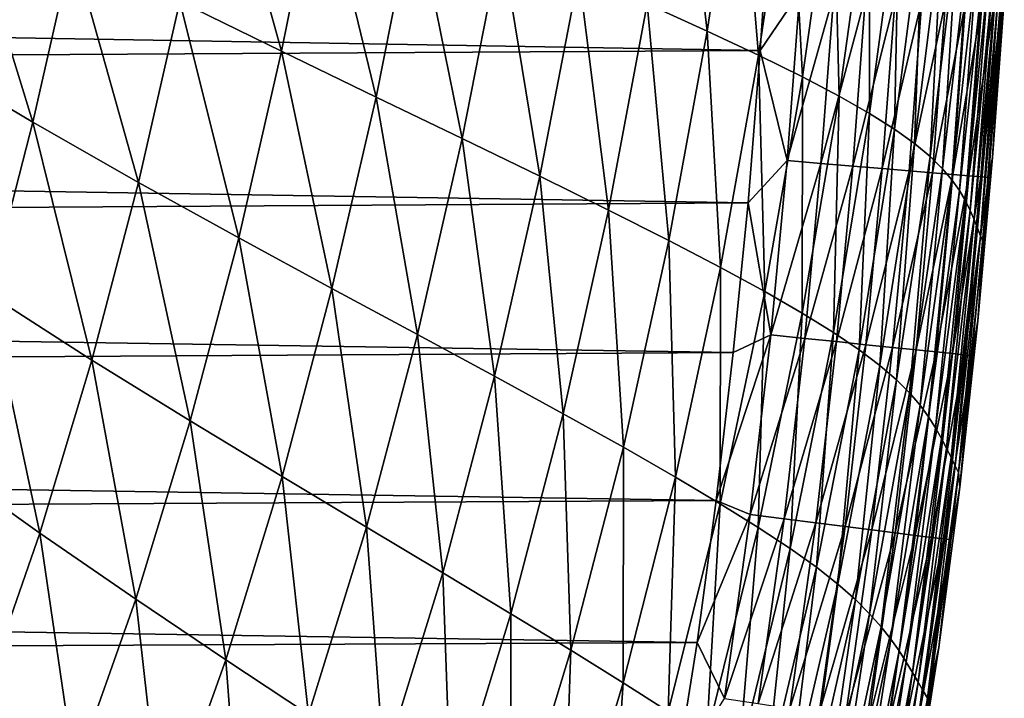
# Model space of a CAD drawing. Header units: metres. Extents: x -36 to 82, y -104 to 104.
# Tile 29 of 245: x 11.43 to 15.54, y -95.2 to -92.37. Entities that reach past the tile are written whole.
import ezdxf

# ---------------------------------------------------------------- set-up
doc = ezdxf.new("R2010")
doc.units = ezdxf.units.M
doc.layers.add('solid_FIT-SHOWER-153_SW0001', color=7, linetype='CONTINUOUS')

msp = doc.modelspace()

# ---------------------------------------------------------------- linework, layer by layer
at = {"layer": 'solid_FIT-SHOWER-153_SW0001'}
for points in [[(14.046763, -92.306541, -13.726396), (14.183035, -91.443962, -13.731306), (14.296209, -92.419342, -12.87066)], [(14.183035, -91.443962, -13.731306), (14.430264, -91.542854, -12.875537), (14.296209, -92.419342, -12.87066)], [(12.098424, -92.295937, -16.821121), (12.251941, -91.532768, -16.8353), (12.522233, -92.504066, -16.350077)], [(12.251941, -91.532768, -16.8353), (12.67998, -91.717865, -16.363186), (12.522233, -92.504066, -16.350077)], [(14.296209, -92.419342, -12.87066), (14.430264, -91.542854, -12.875537), (14.51081, -92.520256, -11.934103)], [(14.430264, -91.542854, -12.875537), (14.642373, -91.631454, -11.939234), (14.51081, -92.520256, -11.934103)], [(14.51081, -92.520256, -11.934103), (14.642373, -91.631454, -11.939234), (14.693283, -92.610466, -10.914354)], [(14.642373, -91.631454, -11.939234), (14.82214, -91.710808, -10.919965), (14.693283, -92.610466, -10.914354)], [(12.522233, -92.504066, -16.350077), (12.67998, -91.717865, -16.363186), (12.915676, -92.694458, -15.806919)], [(12.67998, -91.717865, -16.363186), (13.076178, -91.887222, -15.818971), (12.915676, -92.694458, -15.806919)], [(14.693283, -92.610466, -10.914354), (14.82214, -91.710808, -10.919965), (14.846539, -92.6912, -9.80881)], [(14.82214, -91.710808, -10.919965), (14.972514, -91.781967, -9.815059), (14.846539, -92.6912, -9.80881)], [(14.846539, -92.6912, -9.80881), (14.972514, -91.781967, -9.815059), (14.973489, -92.763672, -8.614867)], [(14.972514, -91.781967, -9.815059), (15.096446, -91.846016, -8.621848), (14.973489, -92.763672, -8.614867)], [(11.028241, -92.527863, -17.549597), (11.184813, -91.825333, -17.568447), (11.485181, -92.7994, -17.206703)], [(11.184813, -91.825333, -17.568447), (11.650632, -92.069771, -17.225319), (11.485181, -92.7994, -17.206703)], [(-14.55041, -92.004471, 16.90811), (14.517839, -92.500343, 16.90811), (14.559767, -91.857986, 16.90811)], [(14.682412, -92.25563, 16.897484), (14.559767, -91.857986, 16.90811), (14.517839, -92.500343, 16.90811)], [(14.973489, -92.763672, -8.614867), (15.096446, -91.846016, -8.621848), (15.077042, -92.829102, -7.329918)], [(15.096446, -91.846016, -8.621848), (15.196885, -91.903999, -7.33766), (15.077042, -92.829102, -7.329918)], [(12.915676, -92.694458, -15.806919), (13.076178, -91.887222, -15.818971), (13.275156, -92.867668, -15.18839)], [(13.076178, -91.887222, -15.818971), (13.437101, -92.041336, -15.199438), (13.275156, -92.867668, -15.18839)], [(15.077042, -92.829102, -7.329918), (15.196885, -91.903999, -7.33766), (15.160151, -92.888565, -5.951323)], [(15.196885, -91.903999, -7.33766), (15.276792, -91.956863, -5.959788), (15.160151, -92.888565, -5.951323)], [(15.160151, -92.888565, -5.951323), (15.276792, -91.956863, -5.959788), (15.225811, -92.942963, -4.476395)], [(15.276792, -91.956863, -5.959788), (15.339137, -92.005363, -4.485484), (15.225811, -92.942963, -4.476395)], [(-14.55041, -92.004471, 16.90811), (-14.504659, -92.669006, 16.90811), (14.517839, -92.500343, 16.90811)], [(15.225811, -92.942963, -4.476395), (15.339137, -92.005363, -4.485484), (15.27702, -92.993187, -2.902446)], [(15.339137, -92.005363, -4.485484), (15.386893, -92.050262, -2.911999), (15.27702, -92.993187, -2.902446)], [(11.485181, -92.7994, -17.206703), (11.650632, -92.069771, -17.225319), (11.925489, -93.050522, -16.802914)], [(11.650632, -92.069771, -17.225319), (12.098424, -92.295937, -16.821121), (11.925489, -93.050522, -16.802914)], [(13.275156, -92.867668, -15.18839), (13.437101, -92.041336, -15.199438), (13.598529, -93.024399, -14.492261)], [(13.437101, -92.041336, -15.199438), (13.760798, -92.180847, -14.502416), (13.598529, -93.024399, -14.492261)], [(15.27702, -92.993187, -2.902446), (15.386893, -92.050262, -2.911999), (15.316775, -93.040154, -1.22679)], [(15.386893, -92.050262, -2.911999), (15.423031, -92.092331, -1.236581), (15.316775, -93.040154, -1.22679)], [(15.316775, -93.040154, -1.22679), (15.423031, -92.092331, -1.236581), (15.34797, -93.084671, 0.553097)], [(15.423031, -92.092331, -1.236581), (15.450426, -92.132271, 0.54335), (15.34797, -93.084671, 0.553097)], [(15.34797, -93.084671, 0.553097), (15.450426, -92.132271, 0.54335), (15.372703, -93.12709, 2.438502)], [(15.450426, -92.132271, 0.54335), (15.471207, -92.170349, 2.429107), (15.372703, -93.12709, 2.438502)], [(13.598529, -93.024399, -14.492261), (13.760798, -92.180847, -14.502416), (13.885083, -93.165489, -13.716969)], [(13.760798, -92.180847, -14.502416), (14.046763, -92.306541, -13.726396), (13.885083, -93.165489, -13.716969)], [(15.372703, -93.12709, 2.438502), (15.471207, -92.170349, 2.429107), (15.392701, -93.167496, 4.430146)], [(15.471207, -92.170349, 2.429107), (15.48716, -92.206642, 4.421416), (15.392701, -93.167496, 4.430146)], [(15.392701, -93.167496, 4.430146), (15.48716, -92.206642, 4.421416), (15.409336, -93.205681, 6.528675)], [(15.48716, -92.206642, 4.421416), (15.499743, -92.240944, 6.520914), (15.409336, -93.205681, 6.528675)], [(14.629336, -92.959602, 16.897474), (14.682412, -92.25563, 16.897484), (14.517839, -92.500343, 16.90811)], [(14.823821, -92.265213, 16.866159), (14.682412, -92.25563, 16.897484), (14.629336, -92.959602, 16.897474)], [(14.77063, -92.971428, 16.866125), (14.823821, -92.265213, 16.866159), (14.629336, -92.959602, 16.897474)], [(14.956787, -92.274223, 16.81567), (14.823821, -92.265213, 16.866159), (14.77063, -92.971428, 16.866125)], [(14.903481, -92.982544, 16.815592), (14.956787, -92.274223, 16.81567), (14.77063, -92.971428, 16.866125)], [(15.079785, -92.282562, 16.747545), (14.956787, -92.274223, 16.81567), (14.903481, -92.982544, 16.815592)], [(15.409336, -93.205681, 6.528675), (15.499743, -92.240944, 6.520914), (15.4235, -93.241051, 8.734637)], [(15.499743, -92.240944, 6.520914), (15.509981, -92.27272, 8.728109), (15.4235, -93.241051, 8.734637)], [(15.4235, -93.241051, 8.734637), (15.509981, -92.27272, 8.728109), (15.435861, -93.272774, 11.048655)], [(15.509981, -92.27272, 8.728109), (15.518696, -92.301247, 11.043573), (15.435861, -93.272774, 11.048655)], [(11.925489, -93.050522, -16.802914), (12.098424, -92.295937, -16.821121), (12.343274, -93.281532, -16.332485)], [(12.098424, -92.295937, -16.821121), (12.522233, -92.504066, -16.350077), (12.343274, -93.281532, -16.332485)], [(13.885083, -93.165489, -13.716969), (14.046763, -92.306541, -13.726396), (14.135816, -93.291939, -12.861744)], [(14.046763, -92.306541, -13.726396), (14.296209, -92.419342, -12.87066), (14.135816, -93.291939, -12.861744)], [(15.026363, -92.992828, 16.747416), (15.079785, -92.282562, 16.747545), (14.903481, -92.982544, 16.815592)], [(15.191288, -92.290115, 16.663321), (15.079785, -92.282562, 16.747545), (15.026363, -92.992828, 16.747416)], [(15.137752, -93.002151, 16.663128), (15.191288, -92.290115, 16.663321), (15.026363, -92.992828, 16.747416)], [(15.289769, -92.296791, 16.564529), (15.191288, -92.290115, 16.663321), (15.137752, -93.002151, 16.663128)], [(15.236119, -93.010391, 16.564266), (15.289769, -92.296791, 16.564529), (15.137752, -93.002151, 16.663128)], [(15.373703, -92.302483, 16.452705), (15.289769, -92.296791, 16.564529), (15.236119, -93.010391, 16.564266)], [(15.319942, -93.017403, 16.452366), (15.373703, -92.302483, 16.452705), (15.236119, -93.010391, 16.564266)], [(15.441563, -92.307076, 16.32938), (15.373703, -92.302483, 16.452705), (15.319942, -93.017403, 16.452366)], [(15.387691, -93.023079, 16.328962), (15.441563, -92.307076, 16.32938), (15.319942, -93.017403, 16.452366)], [(15.49182, -92.310486, 16.196089), (15.441563, -92.307076, 16.32938), (15.387691, -93.023079, 16.328962)], [(15.437843, -93.027275, 16.195591), (15.49182, -92.310486, 16.196089), (15.387691, -93.023079, 16.328962)], [(15.435861, -93.272774, 11.048655), (15.518696, -92.301247, 11.043573), (15.446274, -93.299255, 13.471694)], [(15.522952, -92.312599, 16.054363), (15.49182, -92.310486, 16.196089), (15.437843, -93.027275, 16.195591)], [(15.468871, -93.029869, 16.053787), (15.522952, -92.312599, 16.054363), (15.437843, -93.027275, 16.195591)], [(15.518696, -92.301247, 11.043573), (15.525978, -92.325081, 13.468172), (15.446274, -93.299255, 13.471694)], [(15.486154, -92.946541, 15.905336), (15.522952, -92.312599, 16.054363), (15.468871, -93.029869, 16.053787)], [(15.486154, -92.946541, 15.905336), (15.535058, -92.289841, 15.905919), (15.522952, -92.312599, 16.054363)], [(15.525978, -92.325081, 13.468172), (15.535058, -92.289841, 15.905919), (15.486154, -92.946541, 15.905336)], [(15.446274, -93.299255, 13.471694), (15.525978, -92.325081, 13.468172), (15.486154, -92.946541, 15.905336)], [(14.135816, -93.291939, -12.861744), (14.296209, -92.419342, -12.87066), (14.352213, -93.404854, -11.925449)], [(14.296209, -92.419342, -12.87066), (14.51081, -92.520256, -11.934103), (14.352213, -93.404854, -11.925449)], [(-14.504659, -92.669006, 16.90811), (14.466563, -93.135284, 16.90811), (14.517839, -92.500343, 16.90811)], [(12.343274, -93.281532, -16.332485), (12.522233, -92.504066, -16.350077), (12.732196, -93.492767, -15.790159)], [(12.522233, -92.504066, -16.350077), (12.915676, -92.694458, -15.806919), (12.732196, -93.492767, -15.790159)], [(14.352213, -93.404854, -11.925449), (14.51081, -92.520256, -11.934103), (14.536915, -93.505554, -10.905747)], [(14.629336, -92.959602, 16.897474), (14.517839, -92.500343, 16.90811), (14.466563, -93.135284, 16.90811)], [(14.51081, -92.520256, -11.934103), (14.693283, -92.610466, -10.914354), (14.536915, -93.505554, -10.905747)], [(11.028241, -92.527863, -17.549597), (11.485181, -92.7994, -17.206703), (11.300027, -93.515358, -17.184982)], [(14.536915, -93.505554, -10.905747), (14.693283, -92.610466, -10.914354), (14.692771, -93.595428, -9.800081)], [(14.693283, -92.610466, -10.914354), (14.846539, -92.6912, -9.80881), (14.692771, -93.595428, -9.800081)], [(-14.504659, -92.669006, 16.90811), (-14.450252, -93.314903, 16.90811), (14.466563, -93.135284, 16.90811)], [(12.732196, -93.492767, -15.790159), (12.915676, -92.694458, -15.806919), (13.088593, -93.684837, -15.172628)], [(12.915676, -92.694458, -15.806919), (13.275156, -92.867668, -15.18839), (13.088593, -93.684837, -15.172628)], [(14.692771, -93.595428, -9.800081), (14.846539, -92.6912, -9.80881), (14.822631, -93.675842, -8.605892)], [(14.846539, -92.6912, -9.80881), (14.973489, -92.763672, -8.614867), (14.822631, -93.675842, -8.605892)], [(14.822631, -93.675842, -8.605892), (14.973489, -92.763672, -8.614867), (14.929347, -93.748169, -7.320623)], [(14.973489, -92.763672, -8.614867), (15.077042, -92.829102, -7.329918), (14.929347, -93.748169, -7.320623)], [(11.300027, -93.515358, -17.184982), (11.485181, -92.7994, -17.206703), (11.73123, -93.791176, -16.781031)], [(11.485181, -92.7994, -17.206703), (11.925489, -93.050522, -16.802914), (11.73123, -93.791176, -16.781031)], [(14.929347, -93.748169, -7.320623), (15.077042, -92.829102, -7.329918), (15.01584, -93.813629, -5.941686)], [(15.077042, -92.829102, -7.329918), (15.160151, -92.888565, -5.951323), (15.01584, -93.813629, -5.941686)], [(13.088593, -93.684837, -15.172628), (13.275156, -92.867668, -15.18839), (13.410193, -93.858513, -14.477581)], [(13.275156, -92.867668, -15.18839), (13.598529, -93.024399, -14.492261), (13.410193, -93.858513, -14.477581)], [(15.01584, -93.813629, -5.941686), (15.160151, -92.888565, -5.951323), (15.085106, -93.873276, -4.466465)], [(15.160151, -92.888565, -5.951323), (15.225811, -92.942963, -4.476395), (15.085106, -93.873276, -4.466465)], [(14.561717, -93.685989, 16.897465), (14.629336, -92.959602, 16.897474), (14.466563, -93.135284, 16.90811)], [(14.77063, -92.971428, 16.866125), (14.629336, -92.959602, 16.897474), (14.561717, -93.685989, 16.897465)], [(14.702818, -93.700531, 16.866083), (14.77063, -92.971428, 16.866125), (14.561717, -93.685989, 16.897465)], [(14.903481, -92.982544, 16.815592), (14.77063, -92.971428, 16.866125), (14.702818, -93.700531, 16.866083)], [(15.085106, -93.873276, -4.466465), (15.225811, -92.942963, -4.476395), (15.140149, -93.928154, -2.892339)], [(15.225811, -92.942963, -4.476395), (15.27702, -92.993187, -2.902446), (15.140149, -93.928154, -2.892339)], [(15.424638, -93.628082, 15.904649), (15.486154, -92.946541, 15.905336), (15.468871, -93.029869, 16.053787)], [(15.446274, -93.299255, 13.471694), (15.486154, -92.946541, 15.905336), (15.424638, -93.628082, 15.904649)], [(14.83548, -93.714203, 16.815504), (14.903481, -92.982544, 16.815592), (14.702818, -93.700531, 16.866083)], [(15.026363, -92.992828, 16.747416), (14.903481, -92.982544, 16.815592), (14.83548, -93.714203, 16.815504)], [(14.958179, -93.726845, 16.747265), (15.026363, -92.992828, 16.747416), (14.83548, -93.714203, 16.815504)], [(15.137752, -93.002151, 16.663128), (15.026363, -92.992828, 16.747416), (14.958179, -93.726845, 16.747265)], [(15.069387, -93.738304, 16.662903), (15.137752, -93.002151, 16.663128), (14.958179, -93.726845, 16.747265)], [(15.236119, -93.010391, 16.564266), (15.137752, -93.002151, 16.663128), (15.069387, -93.738304, 16.662903)], [(15.167584, -93.748421, 16.563959), (15.236119, -93.010391, 16.564266), (15.069387, -93.738304, 16.662903)], [(15.140149, -93.928154, -2.892339), (15.27702, -92.993187, -2.902446), (15.183971, -93.979294, -1.216689)], [(15.319942, -93.017403, 16.452366), (15.236119, -93.010391, 16.564266), (15.167584, -93.748421, 16.563959)], [(15.27702, -92.993187, -2.902446), (15.316775, -93.040154, -1.22679), (15.183971, -93.979294, -1.216689)], [(11.73123, -93.791176, -16.781031), (11.925489, -93.050522, -16.802914), (12.141244, -94.044739, -16.310812)], [(11.925489, -93.050522, -16.802914), (12.343274, -93.281532, -16.332485), (12.141244, -94.044739, -16.310812)], [(13.410193, -93.858513, -14.477581), (13.598529, -93.024399, -14.492261), (13.696115, -94.014679, -13.703358)], [(13.598529, -93.024399, -14.492261), (13.885083, -93.165489, -13.716969), (13.696115, -94.014679, -13.703358)], [(15.251243, -93.757042, 16.451971), (15.319942, -93.017403, 16.452366), (15.167584, -93.748421, 16.563959)], [(15.183971, -93.979294, -1.216689), (15.316775, -93.040154, -1.22679), (15.219463, -94.027672, 0.562945)], [(15.316775, -93.040154, -1.22679), (15.34797, -93.084671, 0.553097), (15.219463, -94.027672, 0.562945)], [(15.387691, -93.023079, 16.328962), (15.319942, -93.017403, 16.452366), (15.251243, -93.757042, 16.451971)], [(15.318838, -93.764008, 16.328476), (15.387691, -93.023079, 16.328962), (15.251243, -93.757042, 16.451971)], [(15.437843, -93.027275, 16.195591), (15.387691, -93.023079, 16.328962), (15.318838, -93.764008, 16.328476)], [(15.368846, -93.769165, 16.195013), (15.437843, -93.027275, 16.195591), (15.318838, -93.764008, 16.328476)], [(15.468871, -93.029869, 16.053787), (15.437843, -93.027275, 16.195591), (15.368846, -93.769165, 16.195013)], [(15.399741, -93.772346, 16.05312), (15.468871, -93.029869, 16.053787), (15.368846, -93.769165, 16.195013)], [(15.424638, -93.628082, 15.904649), (15.468871, -93.029869, 16.053787), (15.399741, -93.772346, 16.05312)], [(15.219463, -94.027672, 0.562945), (15.34797, -93.084671, 0.553097), (15.248674, -94.073692, 2.447834)], [(15.34797, -93.084671, 0.553097), (15.372703, -93.12709, 2.438502), (15.248674, -94.073692, 2.447834)], [(-14.450252, -93.314903, 16.90811), (14.405179, -93.759682, 16.90811), (14.466563, -93.135284, 16.90811)], [(14.561717, -93.685989, 16.897465), (14.466563, -93.135284, 16.90811), (14.405179, -93.759682, 16.90811)], [(15.248674, -94.073692, 2.447834), (15.372703, -93.12709, 2.438502), (15.273262, -94.117477, 4.438701)], [(15.372703, -93.12709, 2.438502), (15.392701, -93.167496, 4.430146), (15.273262, -94.117477, 4.438701)], [(13.696115, -94.014679, -13.703358), (13.885083, -93.165489, -13.716969), (13.947141, -94.154419, -12.849072)], [(13.885083, -93.165489, -13.716969), (14.135816, -93.291939, -12.861744), (13.947141, -94.154419, -12.849072)], [(15.273262, -94.117477, 4.438701), (15.392701, -93.167496, 4.430146), (15.294489, -94.158844, 6.536212)], [(15.392701, -93.167496, 4.430146), (15.409336, -93.205681, 6.528675), (15.294489, -94.158844, 6.536212)], [(15.294489, -94.158844, 6.536212), (15.409336, -93.205681, 6.528675), (15.313099, -94.197128, 8.740952)], [(15.409336, -93.205681, 6.528675), (15.4235, -93.241051, 8.734637), (15.313099, -94.197128, 8.740952)], [(15.313099, -94.197128, 8.740952), (15.4235, -93.241051, 8.734637), (15.329583, -94.231468, 11.053589)], [(15.4235, -93.241051, 8.734637), (15.435861, -93.272774, 11.048655), (15.329583, -94.231468, 11.053589)], [(12.141244, -94.044739, -16.310812), (12.343274, -93.281532, -16.332485), (12.523917, -94.276466, -15.769111)], [(12.343274, -93.281532, -16.332485), (12.732196, -93.492767, -15.790159), (12.523917, -94.276466, -15.769111)], [(13.947141, -94.154419, -12.849072), (14.135816, -93.291939, -12.861744), (14.16457, -94.278923, -11.913508)], [(14.135816, -93.291939, -12.861744), (14.352213, -93.404854, -11.925449), (14.16457, -94.278923, -11.913508)], [(15.329583, -94.231468, 11.053589), (15.435861, -93.272774, 11.048655), (15.343536, -94.260086, 13.475164)], [(15.435861, -93.272774, 11.048655), (15.446274, -93.299255, 13.471694), (15.343536, -94.260086, 13.475164)], [(15.343536, -94.260086, 13.475164), (15.446274, -93.299255, 13.471694), (15.424638, -93.628082, 15.904649)], [(-14.450252, -93.314903, 16.90811), (-14.387158, -93.931168, 16.90811), (14.405179, -93.759682, 16.90811)], [(14.16457, -94.278923, -11.913508), (14.352213, -93.404854, -11.925449), (14.350946, -94.389664, -10.894338)], [(14.352213, -93.404854, -11.925449), (14.536915, -93.505554, -10.905747), (14.350946, -94.389664, -10.894338)], [(12.523917, -94.276466, -15.769111), (12.732196, -93.492767, -15.790159), (12.875604, -94.487022, -15.152565)], [(12.732196, -93.492767, -15.790159), (13.088593, -93.684837, -15.172628), (12.875604, -94.487022, -15.152565)], [(14.350946, -94.389664, -10.894338), (14.536915, -93.505554, -10.905747), (14.50904, -94.488167, -9.789031)], [(14.536915, -93.505554, -10.905747), (14.692771, -93.595428, -9.800081), (14.50904, -94.488167, -9.789031)], [(11.093212, -94.212463, -17.160442), (11.300027, -93.515358, -17.184982), (11.513734, -94.512512, -16.755827)], [(11.300027, -93.515358, -17.184982), (11.73123, -93.791176, -16.781031), (11.513734, -94.512512, -16.755827)], [(14.50904, -94.488167, -9.789031), (14.692771, -93.595428, -9.800081), (14.641622, -94.575974, -8.595057)], [(14.692771, -93.595428, -9.800081), (14.822631, -93.675842, -8.605892), (14.641622, -94.575974, -8.595057)], [(15.343536, -94.260086, 13.475164), (15.424638, -93.628082, 15.904649), (15.349095, -94.320869, 15.903881)], [(15.349095, -94.320869, 15.903881), (15.424638, -93.628082, 15.904649), (15.399741, -93.772346, 16.05312)], [(12.875604, -94.487022, -15.152565), (13.088593, -93.684837, -15.172628), (13.193964, -94.677223, -14.458756)], [(13.088593, -93.684837, -15.172628), (13.410193, -93.858513, -14.477581), (13.193964, -94.677223, -14.458756)], [(14.561717, -93.685989, 16.897465), (14.405179, -93.759682, 16.90811), (14.334446, -94.376671, 16.90811)], [(14.476045, -94.434601, 16.897451), (14.561717, -93.685989, 16.897465), (14.334446, -94.376671, 16.90811)], [(14.702818, -93.700531, 16.866083), (14.561717, -93.685989, 16.897465), (14.476045, -94.434601, 16.897451)], [(14.616849, -94.452431, 16.866035), (14.702818, -93.700531, 16.866083), (14.476045, -94.434601, 16.897451)], [(14.83548, -93.714203, 16.815504), (14.702818, -93.700531, 16.866083), (14.616849, -94.452431, 16.866035)], [(14.641622, -94.575974, -8.595057), (14.822631, -93.675842, -8.605892), (14.751465, -94.654594, -7.309886)], [(14.822631, -93.675842, -8.605892), (14.929347, -93.748169, -7.320623), (14.751465, -94.654594, -7.309886)], [(14.749222, -94.469193, 16.815401), (14.83548, -93.714203, 16.815504), (14.616849, -94.452431, 16.866035)], [(14.958179, -93.726845, 16.747265), (14.83548, -93.714203, 16.815504), (14.749222, -94.469193, 16.815401)], [(14.871642, -94.484695, 16.747091), (14.958179, -93.726845, 16.747265), (14.749222, -94.469193, 16.815401)], [(14.751465, -94.654594, -7.309886), (14.929347, -93.748169, -7.320623), (14.84144, -94.72541, -5.930979)], [(14.929347, -93.748169, -7.320623), (15.01584, -93.813629, -5.941686), (14.84144, -94.72541, -5.930979)], [(15.069387, -93.738304, 16.662903), (14.958179, -93.726845, 16.747265), (14.871642, -94.484695, 16.747091)], [(14.982586, -94.498741, 16.662645), (15.069387, -93.738304, 16.662903), (14.871642, -94.484695, 16.747091)], [(15.167584, -93.748421, 16.563959), (15.069387, -93.738304, 16.662903), (14.982586, -94.498741, 16.662645)], [(15.080531, -94.511147, 16.563606), (15.167584, -93.748421, 16.563959), (14.982586, -94.498741, 16.662645)], [(15.251243, -93.757042, 16.451971), (15.167584, -93.748421, 16.563959), (15.080531, -94.511147, 16.563606)], [(-14.387158, -93.931168, 16.90811), (14.334446, -94.376671, 16.90811), (14.405179, -93.759682, 16.90811)], [(11.513734, -94.512512, -16.755827), (11.73123, -93.791176, -16.781031), (11.914289, -94.788162, -16.285458)], [(11.73123, -93.791176, -16.781031), (12.141244, -94.044739, -16.310812), (11.914289, -94.788162, -16.285458)], [(15.163956, -94.521706, 16.451515), (15.251243, -93.757042, 16.451971), (15.080531, -94.511147, 16.563606)], [(15.318838, -93.764008, 16.328476), (15.251243, -93.757042, 16.451971), (15.163956, -94.521706, 16.451515)], [(15.231338, -94.530243, 16.327915), (15.318838, -93.764008, 16.328476), (15.163956, -94.521706, 16.451515)], [(15.368846, -93.769165, 16.195013), (15.318838, -93.764008, 16.328476), (15.231338, -94.530243, 16.327915)], [(15.281152, -94.536552, 16.194347), (15.368846, -93.769165, 16.195013), (15.231338, -94.530243, 16.327915)], [(15.399741, -93.772346, 16.05312), (15.368846, -93.769165, 16.195013), (15.281152, -94.536552, 16.194347)], [(15.311878, -94.540443, 16.052351), (15.399741, -93.772346, 16.05312), (15.281152, -94.536552, 16.194347)], [(15.349095, -94.320869, 15.903881), (15.399741, -93.772346, 16.05312), (15.311878, -94.540443, 16.052351)], [(14.84144, -94.72541, -5.930979), (15.01584, -93.813629, -5.941686), (14.914524, -94.789627, -4.455788)], [(15.01584, -93.813629, -5.941686), (15.085106, -93.873276, -4.466465), (14.914524, -94.789627, -4.455788)], [(13.193964, -94.677223, -14.458756), (13.410193, -93.858513, -14.477581), (13.477991, -94.84803, -13.685895)], [(13.410193, -93.858513, -14.477581), (13.696115, -94.014679, -13.703358), (13.477991, -94.84803, -13.685895)], [(14.914524, -94.789627, -4.455788), (15.085106, -93.873276, -4.466465), (14.973701, -94.848427, -2.881764)], [(15.085106, -93.873276, -4.466465), (15.140149, -93.928154, -2.892339), (14.973701, -94.848427, -2.881764)], [(-14.387158, -93.931168, 16.90811), (-14.31541, -94.528793, 16.90811), (14.334446, -94.376671, 16.90811)], [(14.973701, -94.848427, -2.881764), (15.140149, -93.928154, -2.892339), (15.021956, -94.903008, -1.20636)], [(15.140149, -93.928154, -2.892339), (15.183971, -93.979294, -1.216689), (15.021956, -94.903008, -1.20636)], [(15.021956, -94.903008, -1.20636), (15.183971, -93.979294, -1.216689), (15.062156, -94.954475, 0.572822)], [(15.183971, -93.979294, -1.216689), (15.219463, -94.027672, 0.562945), (15.062156, -94.954475, 0.572822)], [(13.477991, -94.84803, -13.685895), (13.696115, -94.014679, -13.703358), (13.728259, -95.000587, -12.832932)], [(13.696115, -94.014679, -13.703358), (13.947141, -94.154419, -12.849072), (13.728259, -95.000587, -12.832932)], [(15.062156, -94.954475, 0.572822), (15.219463, -94.027672, 0.562945), (15.096282, -95.003319, 2.457041)], [(15.219463, -94.027672, 0.562945), (15.248674, -94.073692, 2.447834), (15.096282, -95.003319, 2.457041)], [(11.914289, -94.788162, -16.285458), (12.141244, -94.044739, -16.310812), (12.289019, -95.039879, -15.744194)], [(12.141244, -94.044739, -16.310812), (12.523917, -94.276466, -15.769111), (12.289019, -95.039879, -15.744194)], [(15.096282, -95.003319, 2.457041), (15.248674, -94.073692, 2.447834), (15.125905, -95.049721, 4.447033)], [(15.248674, -94.073692, 2.447834), (15.273262, -94.117477, 4.438701), (15.125905, -95.049721, 4.447033)], [(15.125905, -95.049721, 4.447033), (15.273262, -94.117477, 4.438701), (15.152168, -95.093513, 6.543486)], [(15.273262, -94.117477, 4.438701), (15.294489, -94.158844, 6.536212), (15.152168, -95.093513, 6.543486)], [(13.728259, -95.000587, -12.832932), (13.947141, -94.154419, -12.849072), (13.945886, -95.136177, -11.89852)], [(13.947141, -94.154419, -12.849072), (14.16457, -94.278923, -11.913508), (13.945886, -95.136177, -11.89852)], [(15.152168, -95.093513, 6.543486), (15.294489, -94.158844, 6.536212), (15.175645, -95.134018, 8.747024)], [(15.294489, -94.158844, 6.536212), (15.313099, -94.197128, 8.740952), (15.175645, -95.134018, 8.747024)], [(15.175645, -95.134018, 8.747024), (15.313099, -94.197128, 8.740952), (15.196636, -95.170326, 11.058353)], [(15.313099, -94.197128, 8.740952), (15.329583, -94.231468, 11.053589), (15.196636, -95.170326, 11.058353)], [(11.093212, -94.212463, -17.160442), (11.513734, -94.512512, -16.755827), (11.271219, -95.209732, -16.727695)], [(15.196636, -95.170326, 11.058353), (15.329583, -94.231468, 11.053589), (15.214452, -95.200546, 13.478564)], [(15.329583, -94.231468, 11.053589), (15.343536, -94.260086, 13.475164), (15.214452, -95.200546, 13.478564)], [(12.289019, -95.039879, -15.744194), (12.523917, -94.276466, -15.769111), (12.634376, -95.268387, -15.128611)], [(12.523917, -94.276466, -15.769111), (12.875604, -94.487022, -15.152565), (12.634376, -95.268387, -15.128611)], [(13.945886, -95.136177, -11.89852), (14.16457, -94.278923, -11.913508), (14.133304, -95.256416, -10.880325)], [(14.16457, -94.278923, -11.913508), (14.350946, -94.389664, -10.894338), (14.133304, -95.256416, -10.880325)], [(15.214452, -95.200546, 13.478564), (15.343536, -94.260086, 13.475164), (15.261744, -94.989388, 15.903095)], [(15.343536, -94.260086, 13.475164), (15.349095, -94.320869, 15.903881), (15.261744, -94.989388, 15.903095)], [(15.261744, -94.989388, 15.903095), (15.349095, -94.320869, 15.903881), (15.311878, -94.540443, 16.052351)], [(-14.31541, -94.528793, 16.90811), (14.254598, -94.967766, 16.90811), (14.334446, -94.376671, 16.90811)], [(14.133304, -95.256416, -10.880325), (14.350946, -94.389664, -10.894338), (14.29319, -95.362984, -9.775825)], [(14.476045, -94.434601, 16.897451), (14.334446, -94.376671, 16.90811), (14.254598, -94.967766, 16.90811)], [(14.350946, -94.389664, -10.894338), (14.50904, -94.488167, -9.789031), (14.29319, -95.362984, -9.775825)], [(14.368354, -95.20108, 16.897438), (14.476045, -94.434601, 16.897451), (14.254598, -94.967766, 16.90811)], [(14.616849, -94.452431, 16.866035), (14.476045, -94.434601, 16.897451), (14.368354, -95.20108, 16.897438)], [(14.508688, -95.222916, 16.865982), (14.616849, -94.452431, 16.866035), (14.368354, -95.20108, 16.897438)], [(14.749222, -94.469193, 16.815401), (14.616849, -94.452431, 16.866035), (14.508688, -95.222916, 16.865982)], [(12.634376, -95.268387, -15.128611), (12.875604, -94.487022, -15.152565), (12.948016, -95.474571, -14.43617)], [(12.875604, -94.487022, -15.152565), (13.193964, -94.677223, -14.458756), (12.948016, -95.474571, -14.43617)], [(14.29319, -95.362984, -9.775825), (14.50904, -94.488167, -9.789031), (14.42822, -95.457565, -8.582497)], [(14.50904, -94.488167, -9.789031), (14.641622, -94.575974, -8.595057), (14.42822, -95.457565, -8.582497)], [(14.640609, -95.243431, 16.815285), (14.749222, -94.469193, 16.815401), (14.508688, -95.222916, 16.865982)], [(14.871642, -94.484695, 16.747091), (14.749222, -94.469193, 16.815401), (14.640609, -95.243431, 16.815285)], [(14.762598, -95.262405, 16.746895), (14.871642, -94.484695, 16.747091), (14.640609, -95.243431, 16.815285)], [(14.982586, -94.498741, 16.662645), (14.871642, -94.484695, 16.747091), (14.762598, -95.262405, 16.746895)], [(-14.31541, -94.528793, 16.90811), (-14.234336, -95.103043, 16.90811), (14.254598, -94.967766, 16.90811)], [(11.271219, -95.209732, -16.727695), (11.513734, -94.512512, -16.755827), (11.660697, -95.506836, -16.25687)], [(11.513734, -94.512512, -16.755827), (11.914289, -94.788162, -16.285458), (11.660697, -95.506836, -16.25687)], [(14.873137, -95.279602, 16.662354), (14.982586, -94.498741, 16.662645), (14.762598, -95.262405, 16.746895)], [(15.080531, -94.511147, 16.563606), (14.982586, -94.498741, 16.662645), (14.873137, -95.279602, 16.662354)], [(14.970706, -95.294777, 16.563208), (15.080531, -94.511147, 16.563606), (14.873137, -95.279602, 16.662354)], [(15.163956, -94.521706, 16.451515), (15.080531, -94.511147, 16.563606), (14.970706, -95.294777, 16.563208)], [(15.053787, -95.307701, 16.451002), (15.163956, -94.521706, 16.451515), (14.970706, -95.294777, 16.563208)], [(15.231338, -94.530243, 16.327915), (15.163956, -94.521706, 16.451515), (15.053787, -95.307701, 16.451002)], [(15.120862, -95.318138, 16.327282), (15.231338, -94.530243, 16.327915), (15.053787, -95.307701, 16.451002)], [(15.281152, -94.536552, 16.194347), (15.231338, -94.530243, 16.327915), (15.120862, -95.318138, 16.327282)], [(14.42822, -95.457565, -8.582497), (14.641622, -94.575974, -8.595057), (14.541072, -95.541832, -7.297823)], [(14.641622, -94.575974, -8.595057), (14.751465, -94.654594, -7.309886), (14.541072, -95.541832, -7.297823)], [(15.170412, -95.325844, 16.193594), (15.281152, -94.536552, 16.194347), (15.120862, -95.318138, 16.327282)], [(15.311878, -94.540443, 16.052351), (15.281152, -94.536552, 16.194347), (15.170412, -95.325844, 16.193594)], [(15.200919, -95.330589, 16.051481), (15.311878, -94.540443, 16.052351), (15.170412, -95.325844, 16.193594)], [(15.261744, -94.989388, 15.903095), (15.311878, -94.540443, 16.052351), (15.200919, -95.330589, 16.051481)], [(14.541072, -95.541832, -7.297823), (14.751465, -94.654594, -7.309886), (14.634546, -95.617317, -5.919303)], [(14.751465, -94.654594, -7.309886), (14.84144, -94.72541, -5.930979), (14.634546, -95.617317, -5.919303)], [(12.948016, -95.474571, -14.43617), (13.193964, -94.677223, -14.458756), (13.228845, -95.659454, -13.66492)], [(13.193964, -94.677223, -14.458756), (13.477991, -94.84803, -13.685895), (13.228845, -95.659454, -13.66492)], [(14.634546, -95.617317, -5.919303), (14.84144, -94.72541, -5.930979), (14.711577, -95.685371, -4.444458)], [(14.84144, -94.72541, -5.930979), (14.914524, -94.789627, -4.455788), (14.711577, -95.685371, -4.444458)], [(11.660697, -95.506836, -16.25687), (11.914289, -94.788162, -16.285458), (12.025849, -95.777893, -15.715877)], [(11.914289, -94.788162, -16.285458), (12.289019, -95.039879, -15.744194), (12.025849, -95.777893, -15.715877)], [(14.711577, -95.685371, -4.444458), (14.914524, -94.789627, -4.455788), (14.775106, -95.747345, -2.87081)], [(14.914524, -94.789627, -4.455788), (14.973701, -94.848427, -2.881764), (14.775106, -95.747345, -2.87081)], [(13.228845, -95.659454, -13.66492), (13.477991, -94.84803, -13.685895), (13.477246, -95.824249, -12.813607)], [(13.477991, -94.84803, -13.685895), (13.728259, -95.000587, -12.832932), (13.477246, -95.824249, -12.813607)], [(14.775106, -95.747345, -2.87081), (14.973701, -94.848427, -2.881764), (14.828074, -95.804581, -1.195883)], [(14.973701, -94.848427, -2.881764), (15.021956, -94.903008, -1.20636), (14.828074, -95.804581, -1.195883)], [(14.828074, -95.804581, -1.195883), (15.021956, -94.903008, -1.20636), (14.873303, -95.858337, 0.582657)], [(15.021956, -94.903008, -1.20636), (15.062156, -94.954475, 0.572822), (14.873303, -95.858337, 0.582657)], [(-14.234336, -95.103043, 16.90811), (14.165971, -95.525948, 16.90811), (14.254598, -94.967766, 16.90811)], [(14.368354, -95.20108, 16.897438), (14.254598, -94.967766, 16.90811), (14.165971, -95.525948, 16.90811)], [(14.873303, -95.858337, 0.582657), (15.062156, -94.954475, 0.572822), (14.912688, -95.909195, 2.466063)], [(15.062156, -94.954475, 0.572822), (15.096282, -95.003319, 2.457041), (14.912688, -95.909195, 2.466063)], [(13.477246, -95.824249, -12.813607), (13.728259, -95.000587, -12.832932), (13.694165, -95.970329, -11.880727)], [(13.728259, -95.000587, -12.832932), (13.945886, -95.136177, -11.89852), (13.694165, -95.970329, -11.880727)], [(14.912688, -95.909195, 2.466063), (15.096282, -95.003319, 2.457041), (14.947698, -95.957413, 4.455092)], [(15.096282, -95.003319, 2.457041), (15.125905, -95.049721, 4.447033), (14.947698, -95.957413, 4.455092)], [(15.164011, -95.621162, 15.902287), (15.261744, -94.989388, 15.903095), (15.200919, -95.330589, 16.051481)], [(15.214452, -95.200546, 13.478564), (15.261744, -94.989388, 15.903095), (15.164011, -95.621162, 15.902287)], [(12.025849, -95.777893, -15.715877), (12.289019, -95.039879, -15.744194), (12.363295, -96.023705, -15.101231)], [(12.289019, -95.039879, -15.744194), (12.634376, -95.268387, -15.128611), (12.363295, -96.023705, -15.101231)], [(14.947698, -95.957413, 4.455092), (15.125905, -95.049721, 4.447033), (14.979339, -96.002846, 6.55046)], [(15.125905, -95.049721, 4.447033), (15.152168, -95.093513, 6.543486), (14.979339, -96.002846, 6.55046)], [(-14.234336, -95.103043, 16.90811), (-14.143931, -95.652153, 16.90811), (14.165971, -95.525948, 16.90811)], [(14.979339, -96.002846, 6.55046), (15.152168, -95.093513, 6.543486), (15.008003, -96.044838, 8.752824)], [(15.152168, -95.093513, 6.543486), (15.175645, -95.134018, 8.747024), (15.008003, -96.044838, 8.752824)], [(13.694165, -95.970329, -11.880727), (13.945886, -95.136177, -11.89852), (13.881917, -96.099442, -10.863909)], [(13.945886, -95.136177, -11.89852), (14.133304, -95.256416, -10.880325), (13.881917, -96.099442, -10.863909)], [(15.008003, -96.044838, 8.752824), (15.175645, -95.134018, 8.747024), (15.033787, -96.082443, 11.062926)], [(15.175645, -95.134018, 8.747024), (15.196636, -95.170326, 11.058353), (15.033787, -96.082443, 11.062926)], [(15.033787, -96.082443, 11.062926), (15.196636, -95.170326, 11.058353), (15.055701, -96.113701, 13.481874)], [(15.196636, -95.170326, 11.058353), (15.214452, -95.200546, 13.478564), (15.055701, -96.113701, 13.481874)], [(15.055701, -96.113701, 13.481874), (15.214452, -95.200546, 13.478564), (15.164011, -95.621162, 15.902287)]]:
    msp.add_3dface(points, dxfattribs=at)

doc.saveas('drawing.dxf')
